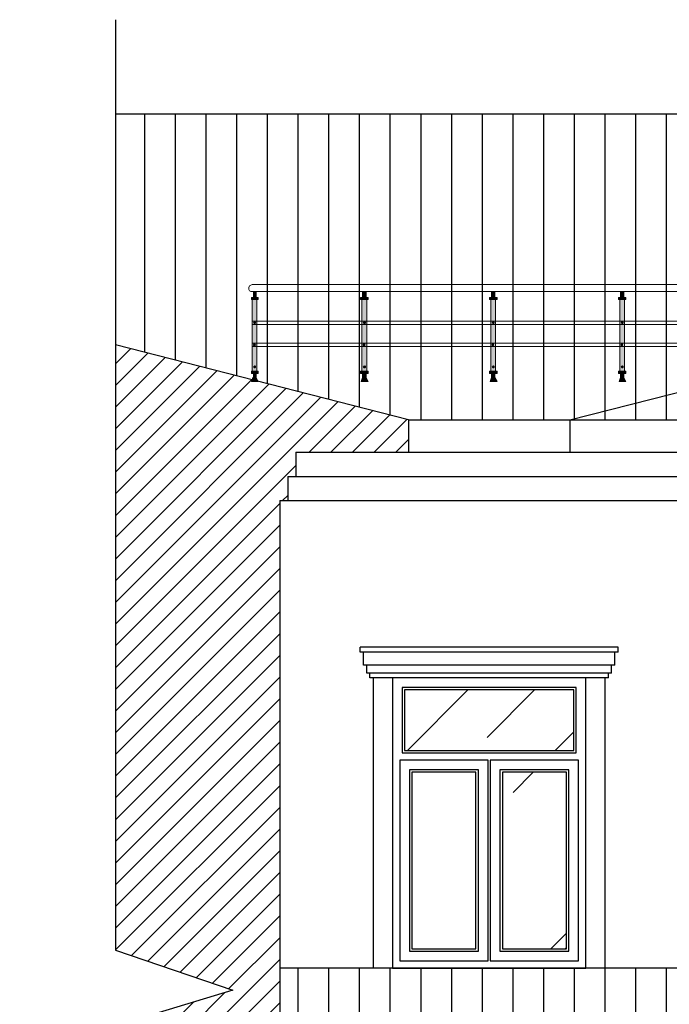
# Model space of a CAD drawing. Header units: millimetres. Extents: x 1112040 to 6903494, y -332921 to -150905.
# Tile 108 of 150: x 1889618 to 1893650, y -224753 to -218645. Entities that reach past the tile are written whole.
import ezdxf

# ---------------------------------------------------------------- set-up
doc = ezdxf.new("R2010")
doc.units = ezdxf.units.MM
doc.layers.add('PDF3_Geometry', color=7, linetype='Continuous')
doc.layers.add('PDF3_Solid Fills', color=7, linetype='Continuous', true_color=0xffffff)

msp = doc.modelspace()

# ---------------------------------------------------------------- hatches: boundary and pattern name
h = msp.add_hatch()
h.set_pattern_fill('ANSI31', color=1, scale=60, angle=45, style=0)
h.set_pattern_definition([(90, (1883536.28, -187178.82), (-190.5, 4e-14), [])])
h.paths.add_polyline_path([(1900450.9, -219228.1), (1890212.6, -219228.1), (1890212.6, -220662.2), (1892031.8, -221128.1), (1893031.8, -221128.1)])
h.paths.add_polyline_path([(1901231.8, -220128.1), (1904631.8, -221128.1), (1909431.8, -221128.1), (1901231.8, -219028.1), (1893031.8, -221128.1), (1897831.8, -221128.1)])
h.paths.add_polyline_path([(1901231.8, -220128.1), (1897831.8, -221128.1), (1904631.8, -221128.1)])
h.paths.add_polyline_path([(1915339.5, -219228.1), (1902012.8, -219228.1), (1909431.8, -221128.1), (1915339.5, -221128.1)])
h.paths.add_polyline_path([(1914745, -225066.6), (1916067.3, -224665.4), (1915664.9, -224528.1), (1908631.8, -224528.1), (1908631.8, -224678.1), (1903831.8, -224678.1), (1903831.8, -224828.1), (1902818.5, -224828.1), (1904631.8, -225628.1), (1913431.8, -225628.1), (1915128.1, -225193.7)])
h.paths.add_polyline_path([(1899645.2, -224828.1), (1898631.8, -224828.1), (1898631.8, -224678.1), (1893831.8, -224678.1), (1893831.8, -224528.1), (1891231.8, -224528.1), (1891231.8, -224828.1), (1895031.8, -225628.1), (1897831.8, -225628.1)])
h = msp.add_hatch()
h.set_pattern_fill('ANSI31', color=6, scale=30, style=0)
h.set_pattern_definition([(45, (1883536.285, -187178.82), (-67.35192, 67.35192), [])])
h.paths.add_polyline_path([(1891231.8, -221628.1), (1891281.8, -221628.1), (1891281.8, -221478.1), (1891331.8, -221478.1), (1891331.8, -221328.1), (1892031.8, -221328.1), (1892031.8, -221128.1), (1890212.6, -220662.2), (1890212.6, -224417), (1890940.3, -224665.4), (1889618.1, -225066.6), (1890212.6, -225263.8), (1890212.6, -230528.1), (1891231.8, -230528.1)])
h.paths.add_polyline_path([(1891231.8, -224828.1), (1891231.8, -225828.1), (1895031.8, -225828.1), (1895031.8, -225628.1)])
h.paths.add_polyline_path([(1894231.8, -226128.1), (1894281.8, -226128.1), (1894281.8, -225978.1), (1894331.8, -225978.1), (1894331.8, -225828.1), (1893731.8, -225828.1), (1893731.8, -225978.1), (1893781.8, -225978.1), (1893781.8, -226128.1), (1893831.8, -226128.1), (1893831.8, -226428.1), (1894231.8, -226428.1)])
h.paths.add_polyline_path([(1915339.5, -225263.8), (1915128.1, -225193.7), (1913431.8, -225628.1), (1913431.8, -225828.1), (1914131.8, -225828.1), (1914131.8, -225978.1), (1914181.8, -225978.1), (1914181.8, -226128.1), (1914231.8, -226128.1), (1914231.8, -230528.1), (1915339.5, -230528.1)])
h = msp.add_hatch()
h.set_pattern_fill('AR-RROOF', color=4, scale=50, angle=45, style=0)
h.set_pattern_definition([(45, (1883536.3, -187178.8), (1077.63, 2873.682), [19050, -2540, 6350, -1270]), (45, (1884281.6, -185535.4), (-2092.4, 296.35), [3810, -419.1, 7620, -952.5]), (45, (1883222, -185966.5), (4068.056, 5271.41), [10160, -1778, 5080, -1270])])
h.paths.add_polyline_path([(1893056.8, -222803.1), (1892006.8, -222803.1), (1892006.8, -223178.8), (1893056.8, -223178.8)])
h.paths.add_polyline_path([(1892449.8, -223313.8), (1892051.8, -223313.8), (1892051.8, -224408.1), (1892449.8, -224408.1)])
h.paths.add_polyline_path([(1893011.8, -223313.8), (1892613.8, -223313.8), (1892613.8, -224408.1), (1893011.8, -224408.1)])
h.paths.add_polyline_path([(1893056.8, -227103.1), (1892006.8, -227103.1), (1892006.8, -227528.8), (1893056.8, -227528.8)])
h.paths.add_polyline_path([(1892449.8, -227663.8), (1892051.8, -227663.8), (1892051.8, -228908.1), (1892449.8, -228908.1)])
h.paths.add_polyline_path([(1893011.8, -227663.8), (1892613.8, -227663.8), (1892613.8, -228908.1), (1893011.8, -228908.1)])
h.paths.add_polyline_path([(1896094.8, -227103.1), (1895606.8, -227103.1), (1895606.8, -227528.8), (1896094.8, -227528.8)])
h.paths.add_polyline_path([(1896678.8, -227103.1), (1896184.8, -227103.1), (1896184.8, -227528.8), (1896678.8, -227528.8)])
h.paths.add_polyline_path([(1897256.8, -227103.1), (1896768.8, -227103.1), (1896768.8, -227528.8), (1897256.8, -227528.8)])
h.paths.add_polyline_path([(1897211.8, -227663.8), (1896813.8, -227663.8), (1896813.8, -228908.1), (1897211.8, -228908.1)])
h.paths.add_polyline_path([(1896678.8, -227618.8), (1896184.8, -227618.8), (1896184.8, -228928.1), (1896678.8, -228928.1)])
h.paths.add_polyline_path([(1896049.8, -227663.8), (1895651.8, -227663.8), (1895651.8, -228908.1), (1896049.8, -228908.1)])
h.paths.add_polyline_path([(1896049.8, -223313.8), (1895651.8, -223313.8), (1895651.8, -224408.1), (1896049.8, -224408.1)])
h.paths.add_polyline_path([(1896094.8, -222803.1), (1895606.8, -222803.1), (1895606.8, -223178.8), (1896094.8, -223178.8)])
h.paths.add_polyline_path([(1896678.8, -222803.1), (1896184.8, -222803.1), (1896184.8, -223178.8), (1896678.8, -223178.8)])
h.paths.add_polyline_path([(1896678.8, -223268.8), (1896184.8, -223268.8), (1896184.8, -224453.1), (1896678.8, -224453.1)])
h.paths.add_polyline_path([(1897211.8, -223313.8), (1896813.8, -223313.8), (1896813.8, -224408.1), (1897211.8, -224408.1)])
h.paths.add_polyline_path([(1897256.8, -222803.1), (1896768.8, -222803.1), (1896768.8, -223178.8), (1897256.8, -223178.8)])
h.paths.add_polyline_path([(1900311.8, -222848.1), (1899751.8, -222848.1), (1899751.8, -224108.1), (1900311.8, -224108.1)])
h.paths.add_polyline_path([(1902711.8, -222848.1), (1902151.8, -222848.1), (1902151.8, -224108.1), (1902711.8, -224108.1)])
h.paths.add_polyline_path([(1901916.8, -227103.1), (1900546.8, -227103.1), (1900546.8, -227528.8), (1901916.8, -227528.8)])
h.paths.add_polyline_path([(1900456.8, -227103.1), (1900106.8, -227103.1), (1900106.8, -227528.8), (1900456.8, -227528.8)])
h.paths.add_polyline_path([(1900456.8, -227618.8), (1900106.8, -227618.8), (1900106.8, -229203.4), (1900456.8, -229203.4)])
h.paths.add_polyline_path([(1900456.8, -229293.4), (1900106.8, -229293.4), (1900106.8, -229853.1), (1900456.8, -229853.1)])
h.paths.add_polyline_path([(1901141.8, -227663.8), (1900591.8, -227663.8), (1900591.8, -229203.4), (1901141.8, -229203.4)])
h.paths.add_polyline_path([(1901141.8, -229293.4), (1900591.8, -229293.4), (1900591.8, -229808.1), (1901141.8, -229808.1)])
h.paths.add_polyline_path([(1901871.8, -229293.4), (1901321.8, -229293.4), (1901321.8, -229808.1), (1901871.8, -229808.1)])
h.paths.add_polyline_path([(1901871.8, -227663.8), (1901321.8, -227663.8), (1901321.8, -229203.4), (1901871.8, -229203.4)])
h.paths.add_polyline_path([(1902356.8, -227103.1), (1902006.8, -227103.1), (1902006.8, -227528.8), (1902356.8, -227528.8)])
h.paths.add_polyline_path([(1902356.8, -227618.8), (1902006.8, -227618.8), (1902006.8, -229203.4), (1902356.8, -229203.4)])
h.paths.add_polyline_path([(1902356.8, -229293.4), (1902006.8, -229293.4), (1902006.8, -229853.1), (1902356.8, -229853.1)])
h.paths.add_polyline_path([(1905649.8, -227663.8), (1905251.8, -227663.8), (1905251.8, -228908.1), (1905649.8, -228908.1)])
h.paths.add_polyline_path([(1905694.8, -227103.1), (1905206.8, -227103.1), (1905206.8, -227528.8), (1905694.8, -227528.8)])
h.paths.add_polyline_path([(1906278.8, -227103.1), (1905784.8, -227103.1), (1905784.8, -227528.8), (1906278.8, -227528.8)])
h.paths.add_polyline_path([(1906856.8, -227103.1), (1906368.8, -227103.1), (1906368.8, -227528.8), (1906856.8, -227528.8)])
h.paths.add_polyline_path([(1906811.8, -227663.8), (1906413.8, -227663.8), (1906413.8, -228908.1), (1906811.8, -228908.1)])
h.paths.add_polyline_path([(1906278.8, -227618.8), (1905784.8, -227618.8), (1905784.8, -228928.1), (1906278.8, -228928.1)])
h.paths.add_polyline_path([(1905649.8, -223313.8), (1905251.8, -223313.8), (1905251.8, -224408.1), (1905649.8, -224408.1)])
h.paths.add_polyline_path([(1905694.8, -222803.1), (1905206.8, -222803.1), (1905206.8, -223178.8), (1905694.8, -223178.8)])
h.paths.add_polyline_path([(1906278.8, -222803.1), (1905784.8, -222803.1), (1905784.8, -223178.8), (1906278.8, -223178.8)])
h.paths.add_polyline_path([(1906856.8, -222803.1), (1906368.8, -222803.1), (1906368.8, -223178.8), (1906856.8, -223178.8)])
h.paths.add_polyline_path([(1906811.8, -223313.8), (1906413.8, -223313.8), (1906413.8, -224408.1), (1906811.8, -224408.1)])
h.paths.add_polyline_path([(1906278.8, -223268.8), (1905784.8, -223268.8), (1905784.8, -224453.1), (1906278.8, -224453.1)])
h.paths.add_polyline_path([(1910456.8, -222803.1), (1909406.8, -222803.1), (1909406.8, -223178.8), (1910456.8, -223178.8)])
h.paths.add_polyline_path([(1909849.8, -223313.8), (1909451.8, -223313.8), (1909451.8, -224408.1), (1909849.8, -224408.1)])
h.paths.add_polyline_path([(1910411.8, -223313.8), (1910013.8, -223313.8), (1910013.8, -224408.1), (1910411.8, -224408.1)])
h.paths.add_polyline_path([(1910456.8, -227103.1), (1909406.8, -227103.1), (1909406.8, -227528.8), (1910456.8, -227528.8)])
h.paths.add_polyline_path([(1909849.8, -227663.8), (1909451.8, -227663.8), (1909451.8, -228908.1), (1909849.8, -228908.1)])
h.paths.add_polyline_path([(1910411.8, -227663.8), (1910013.8, -227663.8), (1910013.8, -228908.1), (1910411.8, -228908.1)])

# ---------------------------------------------------------------- linework, layer by layer
for p, q in [((1890212.6, -218644.7), (1890212.6, -224417)), ((1893031.8, -221128.1), (1901231.8, -219028.1)), ((1890212.6, -219228.1), (1900450.9, -219228.1)), ((1892031.8, -221128.1), (1915339.5, -221128.1)), ((1893031.8, -221128.1), (1893031.8, -221328.1)), ((1892031.8, -221328.1), (1915339.5, -221328.1)), ((1891331.8, -221478.1), (1915339.5, -221478.1)), ((1891281.8, -221628.1), (1915339.5, -221628.1)), ((1893331.8, -222538.1), (1891731.8, -222538.1)), ((1891731.8, -222568.1), (1891731.8, -222538.1)), ((1893331.8, -222568.1), (1891731.8, -222568.1)), ((1891751.8, -222648.1), (1891751.8, -222568.1)), ((1893311.8, -222648.1), (1893311.8, -222568.1)), ((1893331.8, -222568.1), (1893331.8, -222538.1)), ((1893311.8, -222648.1), (1891751.8, -222648.1)), ((1891771.8, -222698.1), (1891771.8, -222648.1)), ((1893291.8, -222698.1), (1893291.8, -222648.1)), ((1893291.8, -222698.1), (1891771.8, -222698.1)), ((1891791.8, -222728.1), (1891791.8, -222698.1)), ((1893271.8, -222728.1), (1893271.8, -222698.1)), ((1893271.8, -222728.1), (1891791.8, -222728.1)), ((1891811.8, -222728.1), (1891811.8, -224528.1)), ((1891931.8, -222728.1), (1891931.8, -224528.1)), ((1893131.8, -224528.1), (1893131.8, -222728.1)), ((1893251.8, -224528.1), (1893251.8, -222728.1)), ((1893831.8, -224528.1), (1891231.8, -224528.1))]:
    msp.add_line(p, q)
at = {"lineweight": 30}
for p, q in [((1892031.8, -221128.1), (1890212.6, -220662.2)), ((1892031.8, -221128.1), (1892031.8, -221328.1)), ((1891331.8, -221328.1), (1891331.8, -221478.1)), ((1891331.8, -221328.1), (1892031.8, -221328.1)), ((1891281.8, -221478.1), (1891281.8, -221628.1)), ((1891281.8, -221478.1), (1891331.8, -221478.1)), ((1891231.8, -221628.1), (1891231.8, -230528.1)), ((1891231.8, -221628.1), (1891281.8, -221628.1))]:
    msp.add_line(p, q, dxfattribs=at)
for points in [[(1893131.8, -222728.1), (1891931.8, -222728.1), (1891931.8, -224528.1), (1893131.8, -224528.1)], [(1893071.8, -222788.1), (1891991.8, -222788.1), (1891991.8, -223193.8), (1893071.8, -223193.8)], [(1893056.8, -222803.1), (1892006.8, -222803.1), (1892006.8, -223178.8), (1893056.8, -223178.8)], [(1892524.8, -223238.8), (1891976.8, -223238.8), (1891976.8, -224483.1), (1892524.8, -224483.1)], [(1893086.8, -223238.8), (1892538.8, -223238.8), (1892538.8, -224483.1), (1893086.8, -224483.1)], [(1892464.8, -223298.8), (1892036.8, -223298.8), (1892036.8, -224423.1), (1892464.8, -224423.1)], [(1892449.8, -223313.8), (1892051.8, -223313.8), (1892051.8, -224408.1), (1892449.8, -224408.1)], [(1893026.8, -223298.8), (1892598.8, -223298.8), (1892598.8, -224423.1), (1893026.8, -224423.1)], [(1893011.8, -223313.8), (1892613.8, -223313.8), (1892613.8, -224408.1), (1893011.8, -224408.1)]]:
    msp.add_lwpolyline(points, close=True)
msp.add_lwpolyline([(1890212.6, -224417), (1890940.3, -224665.4), (1889618.1, -225066.6), (1890212.6, -225263.8)])
at = {"layer": 'PDF3_Geometry', "color": 162, "lineweight": 20, "true_color": 0x0037dd}
for points in [[(1900686.9, -220288.3), (1896907.2, -220288.3), (1891060.7, -220288.3), (1891052.3, -220292.6), (1891043.8, -220296.8), (1891039.6, -220305.3), (1891039.6, -220309.5), (1891039.6, -220318), (1891043.8, -220326.4), (1891052.3, -220330.7), (1891060.7, -220330.7), (1897207.8, -220330.7), (1900543, -220330.7)], [(1891060.7, -220514.6), (1899917.6, -220514.6)], [(1899845.7, -220535.8), (1891060.7, -220535.8)], [(1891060.7, -220651.3), (1899452.9, -220651.3)], [(1899380.9, -220672.5), (1891060.7, -220672.5)]]:
    msp.add_lwpolyline(points, dxfattribs=at)
for points in [[(1891098.8, -220368.8), (1891077.7, -220368.8), (1891056.5, -220368.8), (1891056.5, -220381.5), (1891077.7, -220381.5), (1891090.4, -220381.5), (1891098.8, -220381.5)], [(1891056.5, -220381.5), (1891056.5, -220368.8), (1891098.8, -220368.8), (1891098.8, -220381.5)], [(1891090.4, -220381.5), (1891077.7, -220381.5), (1891060.7, -220381.5), (1891060.7, -220826), (1891077.7, -220826), (1891090.4, -220826)], [(1891060.7, -220826), (1891060.7, -220381.5), (1891090.4, -220381.5), (1891090.4, -220826)], [(1891086.1, -220330.7), (1891069.2, -220330.7), (1891069.2, -220368.8), (1891077.7, -220368.8), (1891086.1, -220368.8)], [(1891086.1, -220368.8), (1891069.2, -220368.8), (1891069.2, -220330.7), (1891086.1, -220330.7)], [(1891780.4, -220368.8), (1891759.3, -220368.8), (1891733.9, -220368.8), (1891733.9, -220381.5), (1891759.3, -220381.5), (1891772, -220381.5), (1891780.4, -220381.5)], [(1891733.9, -220381.5), (1891733.9, -220368.8), (1891780.4, -220368.8), (1891780.4, -220381.5)], [(1891772, -220381.5), (1891759.3, -220381.5), (1891742.3, -220381.5), (1891742.3, -220826), (1891759.3, -220826), (1891772, -220826)], [(1891742.3, -220826), (1891742.3, -220381.5), (1891772, -220381.5), (1891772, -220826)], [(1891767.7, -220330.7), (1891746.6, -220330.7), (1891746.6, -220368.8), (1891759.3, -220368.8), (1891767.7, -220368.8)], [(1891767.7, -220368.8), (1891746.6, -220368.8), (1891746.6, -220330.7), (1891767.7, -220330.7)], [(1892580.6, -220368.8), (1892559.4, -220368.8), (1892534, -220368.8), (1892534, -220381.5), (1892559.4, -220381.5), (1892572.1, -220381.5), (1892580.6, -220381.5)], [(1892534, -220381.5), (1892534, -220368.8), (1892580.6, -220368.8), (1892580.6, -220381.5)], [(1892572.1, -220381.5), (1892559.4, -220381.5), (1892542.5, -220381.5), (1892542.5, -220826), (1892559.4, -220826), (1892572.1, -220826)], [(1892542.5, -220826), (1892542.5, -220381.5), (1892572.1, -220381.5), (1892572.1, -220826)], [(1892567.9, -220330.7), (1892546.7, -220330.7), (1892546.7, -220368.8), (1892559.4, -220368.8), (1892567.9, -220368.8)], [(1892567.9, -220368.8), (1892546.7, -220368.8), (1892546.7, -220330.7), (1892567.9, -220330.7)], [(1893380.7, -220368.8), (1893359.5, -220368.8), (1893334.1, -220368.8), (1893334.1, -220381.5), (1893359.5, -220381.5), (1893372.2, -220381.5), (1893380.7, -220381.5)], [(1893334.1, -220381.5), (1893334.1, -220368.8), (1893380.7, -220368.8), (1893380.7, -220381.5)], [(1893372.2, -220381.5), (1893359.5, -220381.5), (1893342.6, -220381.5), (1893342.6, -220826), (1893359.5, -220826), (1893372.2, -220826)], [(1893342.6, -220826), (1893342.6, -220381.5), (1893372.2, -220381.5), (1893372.2, -220826)], [(1893368, -220330.7), (1893346.8, -220330.7), (1893346.8, -220368.8), (1893359.5, -220368.8), (1893368, -220368.8)], [(1893368, -220368.8), (1893346.8, -220368.8), (1893346.8, -220330.7), (1893368, -220330.7)], [(1891098.8, -220826), (1891077.7, -220826), (1891056.5, -220826), (1891056.5, -220838.7), (1891077.7, -220838.7), (1891086.1, -220838.7), (1891098.8, -220838.7)], [(1891056.5, -220838.7), (1891056.5, -220826), (1891098.8, -220826), (1891098.8, -220838.7)], [(1891086.1, -220864.1), (1891077.7, -220864.1), (1891065, -220864.1), (1891056.5, -220889.5), (1891077.7, -220889.5), (1891098.8, -220889.5)], [(1891065, -220864.1), (1891086.1, -220864.1), (1891098.8, -220889.5), (1891056.5, -220889.5)], [(1891086.1, -220838.7), (1891077.7, -220838.7), (1891069.2, -220838.7), (1891069.2, -220864.1), (1891077.7, -220864.1), (1891086.1, -220864.1)], [(1891069.2, -220838.7), (1891086.1, -220838.7), (1891086.1, -220864.1), (1891069.2, -220864.1)], [(1891780.4, -220826), (1891759.3, -220826), (1891733.9, -220826), (1891733.9, -220838.7), (1891759.3, -220838.7), (1891767.7, -220838.7), (1891780.4, -220838.7)], [(1891733.9, -220838.7), (1891733.9, -220826), (1891780.4, -220826), (1891780.4, -220838.7)], [(1891767.7, -220864.1), (1891759.3, -220864.1), (1891746.6, -220864.1), (1891738.1, -220889.5), (1891759.3, -220889.5), (1891780.4, -220889.5)], [(1891746.6, -220864.1), (1891767.7, -220864.1), (1891780.4, -220889.5), (1891738.1, -220889.5)], [(1891767.7, -220838.7), (1891759.3, -220838.7), (1891746.6, -220838.7), (1891746.6, -220864.1), (1891759.3, -220864.1), (1891767.7, -220864.1)], [(1891746.6, -220838.7), (1891767.7, -220838.7), (1891767.7, -220864.1), (1891746.6, -220864.1)], [(1892580.6, -220826), (1892559.4, -220826), (1892534, -220826), (1892534, -220838.7), (1892559.4, -220838.7), (1892567.9, -220838.7), (1892580.6, -220838.7)], [(1892534, -220838.7), (1892534, -220826), (1892580.6, -220826), (1892580.6, -220838.7)], [(1892567.9, -220864.1), (1892559.4, -220864.1), (1892546.7, -220864.1), (1892538.2, -220889.5), (1892559.4, -220889.5), (1892580.6, -220889.5)], [(1892546.7, -220864.1), (1892567.9, -220864.1), (1892580.6, -220889.5), (1892538.2, -220889.5)], [(1892567.9, -220838.7), (1892559.4, -220838.7), (1892546.7, -220838.7), (1892546.7, -220864.1), (1892559.4, -220864.1), (1892567.9, -220864.1)], [(1892546.7, -220838.7), (1892567.9, -220838.7), (1892567.9, -220864.1), (1892546.7, -220864.1)], [(1893380.7, -220826), (1893359.5, -220826), (1893334.1, -220826), (1893334.1, -220838.7), (1893359.5, -220838.7), (1893368, -220838.7), (1893380.7, -220838.7)], [(1893334.1, -220838.7), (1893334.1, -220826), (1893380.7, -220826), (1893380.7, -220838.7)], [(1893368, -220864.1), (1893359.5, -220864.1), (1893346.8, -220864.1), (1893338.4, -220889.5), (1893359.5, -220889.5), (1893380.7, -220889.5)], [(1893346.8, -220864.1), (1893368, -220864.1), (1893380.7, -220889.5), (1893338.4, -220889.5)], [(1893368, -220838.7), (1893359.5, -220838.7), (1893346.8, -220838.7), (1893346.8, -220864.1), (1893359.5, -220864.1), (1893368, -220864.1)], [(1893346.8, -220838.7), (1893368, -220838.7), (1893368, -220864.1), (1893346.8, -220864.1)]]:
    msp.add_lwpolyline(points, close=True, dxfattribs=at)
at = {"layer": 'PDF3_Geometry', "color": 7, "lineweight": 0, "true_color": 0xffffff}
for points in [[(1891056.5, -220381.5), (1891056.5, -220368.8)], [(1891060.7, -220826), (1891060.7, -220381.5)], [(1891086.1, -220368.8), (1891069.2, -220368.8)], [(1891733.9, -220381.5), (1891733.9, -220368.8)], [(1891742.3, -220826), (1891742.3, -220381.5)], [(1891767.7, -220368.8), (1891746.6, -220368.8)], [(1892534, -220381.5), (1892534, -220368.8)], [(1892542.5, -220826), (1892542.5, -220381.5)], [(1892567.9, -220368.8), (1892546.7, -220368.8)], [(1893334.1, -220381.5), (1893334.1, -220368.8)], [(1893342.6, -220826), (1893342.6, -220381.5)], [(1893368, -220368.8), (1893346.8, -220368.8)], [(1891750.8, -220525.4), (1891759.3, -220529.6), (1891755, -220525.4), (1891759.3, -220529.6), (1891755, -220525.4)], [(1891759.3, -220521.2), (1891763.5, -220521.2), (1891755, -220521.2), (1891763.5, -220521.2)], [(1891763.5, -220525.4), (1891755, -220521.2), (1891763.5, -220525.4), (1891755, -220521.2)], [(1892550.9, -220525.4), (1892559.4, -220529.6), (1892555.2, -220525.4), (1892559.4, -220529.6), (1892555.2, -220525.4)], [(1892559.4, -220521.2), (1892563.6, -220521.2), (1892555.2, -220521.2), (1892563.6, -220521.2)], [(1892563.6, -220525.4), (1892555.2, -220521.2), (1892563.6, -220525.4), (1892555.2, -220521.2)], [(1893363.8, -220525.4), (1893355.3, -220521.2), (1893363.8, -220525.4), (1893351.1, -220521.2)], [(1893351.1, -220525.4), (1893359.5, -220529.6), (1893351.1, -220525.4)], [(1893359.5, -220521.2), (1893363.8, -220521.2), (1893355.3, -220521.2), (1893363.8, -220521.2)], [(1893355.3, -220525.4), (1893359.5, -220529.6), (1893355.3, -220525.4)], [(1891077.7, -220656.6), (1891073.4, -220656.6), (1891077.7, -220660.9), (1891073.4, -220656.6), (1891077.7, -220660.9), (1891069.2, -220660.9), (1891077.7, -220665.1), (1891069.2, -220660.9), (1891077.7, -220665.1), (1891069.2, -220665.1), (1891073.4, -220665.1)], [(1891081.9, -220660.9), (1891073.4, -220656.6)], [(1891759.3, -220656.6), (1891755, -220656.6), (1891759.3, -220660.9), (1891755, -220656.6), (1891759.3, -220660.9), (1891750.8, -220656.6)], [(1891759.3, -220660.9), (1891750.8, -220660.9), (1891759.3, -220665.1), (1891750.8, -220660.9), (1891759.3, -220665.1), (1891750.8, -220665.1), (1891755, -220665.1)], [(1892559.4, -220656.6), (1892555.2, -220656.6), (1892559.4, -220660.9), (1892555.2, -220656.6), (1892559.4, -220660.9), (1892550.9, -220656.6)], [(1892559.4, -220660.9), (1892550.9, -220660.9), (1892559.4, -220665.1), (1892550.9, -220660.9), (1892559.4, -220665.1), (1892550.9, -220665.1), (1892555.2, -220665.1)], [(1893359.5, -220656.6), (1893355.3, -220656.6), (1893359.5, -220660.9), (1893355.3, -220656.6), (1893359.5, -220660.9), (1893351.1, -220656.6)], [(1893359.5, -220660.9), (1893351.1, -220660.9), (1893359.5, -220665.1), (1893351.1, -220660.9), (1893359.5, -220665.1), (1893351.1, -220665.1), (1893355.3, -220665.1)], [(1891069.2, -220800.6), (1891077.7, -220800.6)], [(1891077.7, -220796.4), (1891077.7, -220792.1), (1891081.9, -220796.4), (1891073.4, -220792.1)], [(1891081.9, -220796.4), (1891073.4, -220796.4), (1891081.9, -220800.6), (1891073.4, -220796.4), (1891081.9, -220800.6)], [(1891073.4, -220800.6), (1891077.7, -220804.8), (1891073.4, -220800.6), (1891077.7, -220804.8)], [(1891750.8, -220800.6), (1891759.3, -220800.6)], [(1891759.3, -220796.4), (1891759.3, -220792.1), (1891763.5, -220796.4), (1891755, -220792.1)], [(1891763.5, -220796.4), (1891755, -220796.4), (1891763.5, -220800.6), (1891755, -220796.4), (1891763.5, -220800.6)], [(1891755, -220800.6), (1891759.3, -220804.8), (1891755, -220800.6), (1891759.3, -220804.8)], [(1892550.9, -220800.6), (1892559.4, -220800.6)], [(1892559.4, -220796.4), (1892559.4, -220792.1), (1892563.6, -220796.4), (1892555.2, -220792.1)], [(1892563.6, -220796.4), (1892555.2, -220796.4), (1892563.6, -220800.6), (1892555.2, -220796.4), (1892563.6, -220800.6)], [(1892555.2, -220800.6), (1892559.4, -220804.8), (1892555.2, -220800.6), (1892559.4, -220804.8)], [(1893351.1, -220796.4), (1893363.8, -220800.6)], [(1893359.5, -220800.6), (1893351.1, -220800.6), (1893359.5, -220804.8), (1893355.3, -220800.6), (1893359.5, -220804.8)], [(1893359.5, -220796.4), (1893359.5, -220792.1), (1893363.8, -220796.4), (1893355.3, -220792.1)], [(1893363.8, -220796.4), (1893355.3, -220796.4), (1893363.8, -220800.6), (1893355.3, -220796.4)], [(1891056.5, -220838.7), (1891056.5, -220826)], [(1891065, -220864.1), (1891086.1, -220864.1)], [(1891069.2, -220838.7), (1891086.1, -220838.7)], [(1891733.9, -220838.7), (1891733.9, -220826)], [(1891746.6, -220838.7), (1891767.7, -220838.7)], [(1891746.6, -220864.1), (1891767.7, -220864.1)], [(1892534, -220838.7), (1892534, -220826)], [(1892546.7, -220838.7), (1892567.9, -220838.7)], [(1892546.7, -220864.1), (1892567.9, -220864.1)], [(1893334.1, -220838.7), (1893334.1, -220826)], [(1893346.8, -220838.7), (1893368, -220838.7)], [(1893346.8, -220864.1), (1893368, -220864.1)]]:
    msp.add_lwpolyline(points, dxfattribs=at)
at = {"layer": 'PDF3_Geometry', "color": 6, "lineweight": 20}
for points in [[(1891077.7, -220521.2), (1891081.9, -220521.2), (1891081.9, -220525.4), (1891077.7, -220529.6), (1891073.4, -220529.6), (1891073.4, -220525.4), (1891069.2, -220525.4), (1891073.4, -220521.2)], [(1891077.7, -220521.2), (1891081.9, -220521.2), (1891081.9, -220525.4), (1891077.7, -220529.6), (1891073.4, -220529.6), (1891073.4, -220525.4), (1891069.2, -220525.4), (1891073.4, -220521.2)], [(1891759.3, -220521.2), (1891763.5, -220521.2), (1891763.5, -220525.4), (1891759.3, -220529.6), (1891755, -220529.6), (1891755, -220525.4), (1891750.8, -220525.4), (1891755, -220521.2)], [(1892559.4, -220521.2), (1892563.6, -220521.2), (1892563.6, -220525.4), (1892559.4, -220529.6), (1892555.2, -220529.6), (1892555.2, -220525.4), (1892550.9, -220525.4), (1892555.2, -220521.2)], [(1893359.5, -220521.2), (1893363.8, -220521.2), (1893363.8, -220525.4), (1893359.5, -220529.6), (1893355.3, -220529.6), (1893355.3, -220525.4), (1893351.1, -220525.4), (1893355.3, -220521.2)], [(1891073.4, -220656.6), (1891077.7, -220656.6), (1891077.7, -220660.9), (1891081.9, -220660.9), (1891077.7, -220665.1), (1891073.4, -220665.1), (1891069.2, -220665.1), (1891069.2, -220660.9)], [(1891755, -220656.6), (1891759.3, -220656.6), (1891759.3, -220660.9), (1891759.3, -220665.1), (1891755, -220665.1), (1891750.8, -220665.1), (1891750.8, -220660.9)], [(1892555.2, -220656.6), (1892559.4, -220656.6), (1892559.4, -220660.9), (1892559.4, -220665.1), (1892555.2, -220665.1), (1892550.9, -220665.1), (1892550.9, -220660.9)], [(1893355.3, -220656.6), (1893359.5, -220656.6), (1893359.5, -220660.9), (1893359.5, -220665.1), (1893355.3, -220665.1), (1893351.1, -220665.1), (1893351.1, -220660.9)], [(1891077.7, -220792.1), (1891077.7, -220796.4), (1891081.9, -220796.4), (1891081.9, -220800.6), (1891077.7, -220804.8), (1891073.4, -220804.8), (1891073.4, -220800.6), (1891069.2, -220800.6), (1891073.4, -220796.4)], [(1891759.3, -220792.1), (1891759.3, -220796.4), (1891763.5, -220796.4), (1891763.5, -220800.6), (1891759.3, -220804.8), (1891755, -220804.8), (1891755, -220800.6), (1891750.8, -220800.6), (1891755, -220796.4)], [(1892559.4, -220792.1), (1892559.4, -220796.4), (1892563.6, -220796.4), (1892563.6, -220800.6), (1892559.4, -220804.8), (1892555.2, -220804.8), (1892555.2, -220800.6), (1892550.9, -220800.6), (1892555.2, -220796.4)], [(1893359.5, -220792.1), (1893359.5, -220796.4), (1893363.8, -220796.4), (1893363.8, -220800.6), (1893359.5, -220804.8), (1893355.3, -220804.8), (1893355.3, -220800.6), (1893351.1, -220800.6), (1893355.3, -220796.4)]]:
    msp.add_lwpolyline(points, close=True, dxfattribs=at)
at = {"layer": 'PDF3_Geometry', "color": 7, "lineweight": 0, "true_color": 0xffffff}
for points in [[(1891073.4, -220525.4), (1891077.7, -220529.6), (1891073.4, -220525.4), (1891077.7, -220529.6), (1891069.2, -220525.4), (1891077.7, -220529.6), (1891073.4, -220525.4), (1891077.7, -220529.6)], [(1891081.9, -220521.2), (1891073.4, -220521.2), (1891081.9, -220521.2), (1891077.7, -220521.2), (1891081.9, -220521.2), (1891073.4, -220521.2)], [(1891073.4, -220521.2), (1891081.9, -220525.4), (1891073.4, -220521.2), (1891081.9, -220525.4), (1891073.4, -220521.2), (1891081.9, -220525.4)]]:
    msp.add_lwpolyline(points, close=True, dxfattribs=at)
at = {"layer": 'PDF3_Solid Fills', "transparency": 33554559}
for points in [[(1891098.8, -220381.5), (1891098.8, -220368.8), (1891056.5, -220381.5)], [(1891098.8, -220368.8), (1891056.5, -220381.5), (1891056.5, -220368.8)], [(1891090.4, -220826), (1891090.4, -220381.5), (1891060.7, -220826)], [(1891090.4, -220381.5), (1891060.7, -220826), (1891060.7, -220381.5)], [(1891086.1, -220330.7), (1891069.2, -220330.7), (1891086.1, -220368.8)], [(1891069.2, -220330.7), (1891086.1, -220368.8), (1891069.2, -220368.8)], [(1891780.4, -220381.5), (1891780.4, -220368.8), (1891733.9, -220381.5)], [(1891780.4, -220368.8), (1891733.9, -220381.5), (1891733.9, -220368.8)], [(1891772, -220826), (1891772, -220381.5), (1891742.3, -220826)], [(1891772, -220381.5), (1891742.3, -220826), (1891742.3, -220381.5)], [(1891767.7, -220330.7), (1891746.6, -220330.7), (1891767.7, -220368.8)], [(1891746.6, -220330.7), (1891767.7, -220368.8), (1891746.6, -220368.8)], [(1892580.6, -220381.5), (1892580.6, -220368.8), (1892534, -220381.5)], [(1892580.6, -220368.8), (1892534, -220381.5), (1892534, -220368.8)], [(1892572.1, -220826), (1892572.1, -220381.5), (1892542.5, -220826)], [(1892572.1, -220381.5), (1892542.5, -220826), (1892542.5, -220381.5)], [(1892567.9, -220330.7), (1892546.7, -220330.7), (1892567.9, -220368.8)], [(1892546.7, -220330.7), (1892567.9, -220368.8), (1892546.7, -220368.8)], [(1893380.7, -220381.5), (1893380.7, -220368.8), (1893334.1, -220381.5)], [(1893380.7, -220368.8), (1893334.1, -220381.5), (1893334.1, -220368.8)], [(1893372.2, -220826), (1893372.2, -220381.5), (1893342.6, -220826)], [(1893372.2, -220381.5), (1893342.6, -220826), (1893342.6, -220381.5)], [(1893368, -220330.7), (1893346.8, -220330.7), (1893368, -220368.8)], [(1893346.8, -220330.7), (1893368, -220368.8), (1893346.8, -220368.8)], [(1891098.8, -220838.7), (1891098.8, -220826), (1891056.5, -220838.7)], [(1891098.8, -220826), (1891056.5, -220838.7), (1891056.5, -220826)], [(1891056.5, -220889.5), (1891098.8, -220889.5), (1891065, -220864.1)], [(1891098.8, -220889.5), (1891065, -220864.1), (1891086.1, -220864.1)], [(1891069.2, -220864.1), (1891086.1, -220864.1), (1891069.2, -220838.7)], [(1891086.1, -220864.1), (1891069.2, -220838.7), (1891086.1, -220838.7)], [(1891780.4, -220838.7), (1891780.4, -220826), (1891733.9, -220838.7)], [(1891780.4, -220826), (1891733.9, -220838.7), (1891733.9, -220826)], [(1891738.1, -220889.5), (1891780.4, -220889.5), (1891746.6, -220864.1)], [(1891746.6, -220864.1), (1891767.7, -220864.1), (1891746.6, -220838.7)], [(1891767.7, -220864.1), (1891746.6, -220838.7), (1891767.7, -220838.7)], [(1891780.4, -220889.5), (1891746.6, -220864.1), (1891767.7, -220864.1)], [(1892580.6, -220838.7), (1892580.6, -220826), (1892534, -220838.7)], [(1892580.6, -220826), (1892534, -220838.7), (1892534, -220826)], [(1892538.2, -220889.5), (1892580.6, -220889.5), (1892546.7, -220864.1)], [(1892546.7, -220864.1), (1892567.9, -220864.1), (1892546.7, -220838.7)], [(1892567.9, -220864.1), (1892546.7, -220838.7), (1892567.9, -220838.7)], [(1892580.6, -220889.5), (1892546.7, -220864.1), (1892567.9, -220864.1)], [(1893380.7, -220838.7), (1893380.7, -220826), (1893334.1, -220838.7)], [(1893380.7, -220826), (1893334.1, -220838.7), (1893334.1, -220826)], [(1893338.4, -220889.5), (1893380.7, -220889.5), (1893346.8, -220864.1)], [(1893346.8, -220864.1), (1893368, -220864.1), (1893346.8, -220838.7)], [(1893368, -220864.1), (1893346.8, -220838.7), (1893368, -220838.7)], [(1893380.7, -220889.5), (1893346.8, -220864.1), (1893368, -220864.1)]]:
    msp.add_solid(points, dxfattribs=at)

doc.saveas('drawing.dxf')
